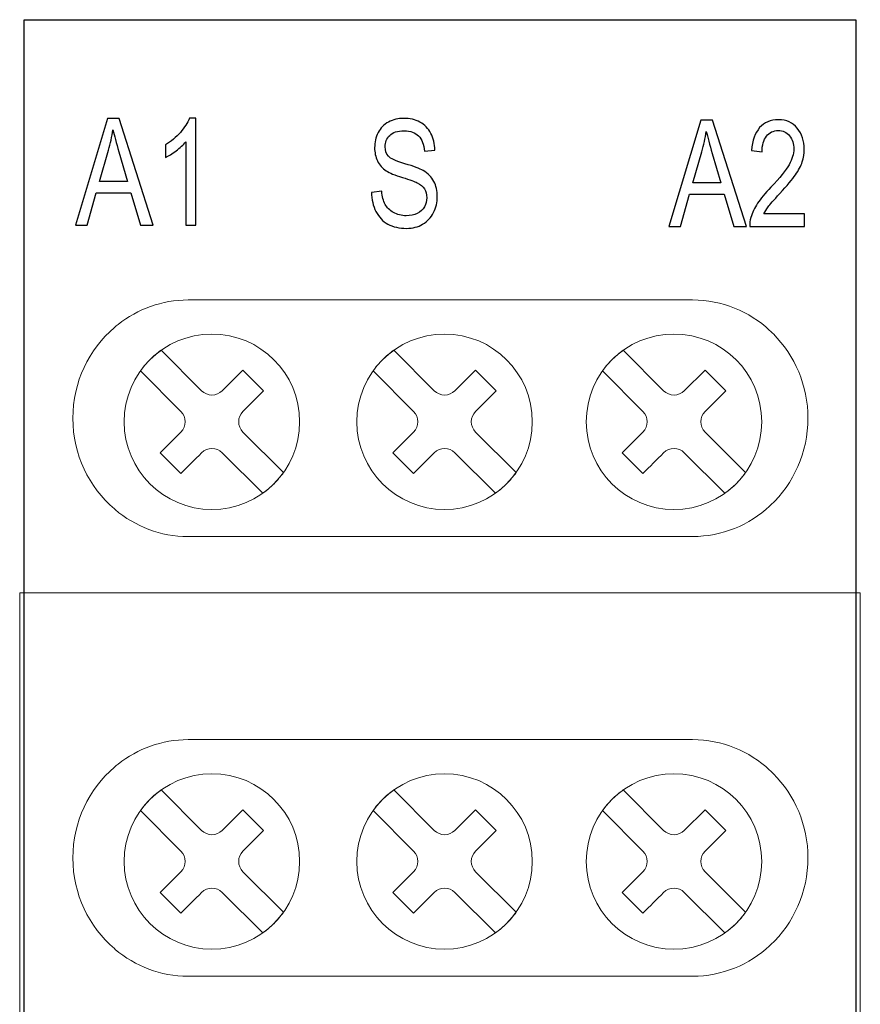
# Model space of a CAD drawing. Header units: millimetres. Extents: x 5 to 192, y 6 to 95.
# Tile 58 of 59: x 103 to 121, y 73 to 94. Entities that reach past the tile are written whole.
import ezdxf

# ---------------------------------------------------------------- set-up
doc = ezdxf.new("R2010")
doc.units = ezdxf.units.MM
doc.header["$MEASUREMENT"] = 0
doc.layers.add('Vrstva 1', color=7, linetype='Continuous')

msp = doc.modelspace()

# ---------------------------------------------------------------- linework, layer by layer
at = {"layer": 'Vrstva 1', "color": 250, "lineweight": 13}
msp.add_lwpolyline([(102.827, 18.429), (120.781, 18.429), (120.781, 81.927), (102.827, 81.927), (102.827, 18.429)], close=True, dxfattribs=at)
at = {"layer": 'Vrstva 1', "color": 250, "lineweight": 25}
msp.add_open_spline([(120.683, 6.157), (120.683, 6.157), (120.683, 94.175), (120.683, 94.175), (120.683, 94.175), (120.683, 94.175), (102.922, 94.175), (102.922, 94.175), (102.922, 94.175), (102.922, 94.175), (102.922, 6.157), (102.922, 6.157), (102.922, 6.157), (102.922, 6.157), (120.683, 6.157), (120.683, 6.157)], degree=3, knots=[0, 0, 0, 0, 0.25, 0.25, 0.25, 0.25, 0.5, 0.5, 0.5, 0.5, 0.75, 0.75, 0.75, 0.75, 1, 1, 1, 1], dxfattribs=at)
at = {"layer": 'Vrstva 1', "color": 250}
for points, knots in [([(104.02, 89.788), (104.02, 89.788), (104.7, 92.061), (104.7, 92.061), (104.7, 92.061), (104.7, 92.061), (104.952, 92.061), (104.952, 92.061), (104.952, 92.061), (104.952, 92.061), (105.675, 89.788), (105.675, 89.788), (105.675, 89.788), (105.675, 89.788), (105.408, 89.788), (105.408, 89.788), (105.408, 89.788), (105.408, 89.788), (105.202, 90.476), (105.202, 90.476), (105.202, 90.476), (105.202, 90.476), (104.463, 90.476), (104.463, 90.476), (104.463, 90.476), (104.463, 90.476), (104.269, 89.788), (104.269, 89.788), (104.269, 89.788), (104.269, 89.788), (104.02, 89.788), (104.02, 89.788)], [0, 0, 0, 0, 0.125, 0.125, 0.125, 0.125, 0.25, 0.25, 0.25, 0.25, 0.375, 0.375, 0.375, 0.375, 0.5, 0.5, 0.5, 0.5, 0.625, 0.625, 0.625, 0.625, 0.75, 0.75, 0.75, 0.75, 0.875, 0.875, 0.875, 0.875, 1, 1, 1, 1]), ([(106.592, 89.788), (106.592, 89.788), (106.375, 89.788), (106.375, 89.788), (106.375, 89.788), (106.375, 89.788), (106.375, 91.566), (106.375, 91.566), (106.375, 91.566), (106.322, 91.502), (106.254, 91.438), (106.169, 91.374), (106.169, 91.374), (106.084, 91.31), (106.008, 91.262), (105.94, 91.23), (105.94, 91.23), (105.94, 91.23), (105.94, 91.499), (105.94, 91.499), (105.94, 91.499), (106.062, 91.573), (106.168, 91.662), (106.259, 91.766), (106.259, 91.766), (106.35, 91.871), (106.414, 91.972), (106.452, 92.07), (106.452, 92.07), (106.452, 92.07), (106.592, 92.07), (106.592, 92.07), (106.592, 92.07), (106.592, 92.07), (106.592, 89.788), (106.592, 89.788)], [0, 0, 0, 0, 0.111111, 0.111111, 0.111111, 0.111111, 0.222222, 0.222222, 0.222222, 0.222222, 0.333333, 0.333333, 0.333333, 0.333333, 0.444444, 0.444444, 0.444444, 0.444444, 0.555556, 0.555556, 0.555556, 0.555556, 0.666667, 0.666667, 0.666667, 0.666667, 0.777778, 0.777778, 0.777778, 0.777778, 0.888889, 0.888889, 0.888889, 0.888889, 1, 1, 1, 1]), ([(110.34, 90.486), (110.34, 90.486), (110.561, 90.51), (110.561, 90.51), (110.561, 90.51), (110.571, 90.397), (110.595, 90.303), (110.634, 90.23), (110.634, 90.23), (110.672, 90.157), (110.731, 90.099), (110.811, 90.054), (110.811, 90.054), (110.892, 90.009), (110.982, 89.986), (111.083, 89.986), (111.083, 89.986), (111.172, 89.986), (111.251, 90.003), (111.319, 90.037), (111.319, 90.037), (111.387, 90.072), (111.438, 90.118), (111.472, 90.178), (111.472, 90.178), (111.505, 90.237), (111.522, 90.302), (111.522, 90.372), (111.522, 90.372), (111.522, 90.444), (111.506, 90.506), (111.473, 90.559), (111.473, 90.559), (111.441, 90.613), (111.388, 90.657), (111.314, 90.693), (111.314, 90.693), (111.267, 90.717), (111.162, 90.754), (111, 90.804), (111, 90.804), (110.837, 90.854), (110.723, 90.901), (110.658, 90.946), (110.658, 90.946), (110.574, 91.002), (110.511, 91.073), (110.469, 91.158), (110.469, 91.158), (110.428, 91.242), (110.408, 91.336), (110.408, 91.441), (110.408, 91.441), (110.408, 91.555), (110.433, 91.662), (110.483, 91.762), (110.483, 91.762), (110.534, 91.862), (110.608, 91.938), (110.705, 91.989), (110.705, 91.989), (110.803, 92.041), (110.911, 92.067), (111.03, 92.067), (111.03, 92.067), (111.161, 92.067), (111.276, 92.04), (111.377, 91.985), (111.377, 91.985), (111.477, 91.931), (111.554, 91.851), (111.608, 91.746), (111.608, 91.746), (111.661, 91.641), (111.69, 91.521), (111.694, 91.388), (111.694, 91.388), (111.694, 91.388), (111.47, 91.366), (111.47, 91.366), (111.47, 91.366), (111.458, 91.509), (111.417, 91.618), (111.347, 91.691), (111.347, 91.691), (111.278, 91.765), (111.175, 91.802), (111.039, 91.802), (111.039, 91.802), (110.898, 91.802), (110.795, 91.768), (110.73, 91.702), (110.73, 91.702), (110.665, 91.635), (110.633, 91.554), (110.633, 91.461), (110.633, 91.461), (110.633, 91.379), (110.656, 91.312), (110.702, 91.259), (110.702, 91.259), (110.747, 91.206), (110.864, 91.152), (111.054, 91.097), (111.054, 91.097), (111.245, 91.042), (111.375, 90.994), (111.446, 90.952), (111.446, 90.952), (111.549, 90.891), (111.625, 90.814), (111.674, 90.72), (111.674, 90.72), (111.723, 90.627), (111.747, 90.519), (111.747, 90.397), (111.747, 90.397), (111.747, 90.276), (111.72, 90.162), (111.667, 90.055), (111.667, 90.055), (111.613, 89.948), (111.535, 89.865), (111.434, 89.806), (111.434, 89.806), (111.333, 89.746), (111.22, 89.717), (111.094, 89.717), (111.094, 89.717), (110.934, 89.717), (110.799, 89.746), (110.692, 89.807), (110.692, 89.807), (110.583, 89.866), (110.499, 89.956), (110.437, 90.077), (110.437, 90.077), (110.376, 90.197), (110.343, 90.334), (110.34, 90.486)], [0, 0, 0, 0, 0.028571, 0.028571, 0.028571, 0.028571, 0.057143, 0.057143, 0.057143, 0.057143, 0.085714, 0.085714, 0.085714, 0.085714, 0.114286, 0.114286, 0.114286, 0.114286, 0.142857, 0.142857, 0.142857, 0.142857, 0.171429, 0.171429, 0.171429, 0.171429, 0.2, 0.2, 0.2, 0.2, 0.228571, 0.228571, 0.228571, 0.228571, 0.257143, 0.257143, 0.257143, 0.257143, 0.285714, 0.285714, 0.285714, 0.285714, 0.314286, 0.314286, 0.314286, 0.314286, 0.342857, 0.342857, 0.342857, 0.342857, 0.371429, 0.371429, 0.371429, 0.371429, 0.4, 0.4, 0.4, 0.4, 0.428571, 0.428571, 0.428571, 0.428571, 0.457143, 0.457143, 0.457143, 0.457143, 0.485714, 0.485714, 0.485714, 0.485714, 0.514286, 0.514286, 0.514286, 0.514286, 0.542857, 0.542857, 0.542857, 0.542857, 0.571429, 0.571429, 0.571429, 0.571429, 0.6, 0.6, 0.6, 0.6, 0.628571, 0.628571, 0.628571, 0.628571, 0.657143, 0.657143, 0.657143, 0.657143, 0.685714, 0.685714, 0.685714, 0.685714, 0.714286, 0.714286, 0.714286, 0.714286, 0.742857, 0.742857, 0.742857, 0.742857, 0.771429, 0.771429, 0.771429, 0.771429, 0.8, 0.8, 0.8, 0.8, 0.828571, 0.828571, 0.828571, 0.828571, 0.857143, 0.857143, 0.857143, 0.857143, 0.885714, 0.885714, 0.885714, 0.885714, 0.914286, 0.914286, 0.914286, 0.914286, 0.942857, 0.942857, 0.942857, 0.942857, 0.971429, 0.971429, 0.971429, 0.971429, 1, 1, 1, 1]), ([(116.693, 89.755), (116.693, 89.755), (117.372, 92.028), (117.372, 92.028), (117.372, 92.028), (117.372, 92.028), (117.624, 92.028), (117.624, 92.028), (117.624, 92.028), (117.624, 92.028), (118.348, 89.755), (118.348, 89.755), (118.348, 89.755), (118.348, 89.755), (118.081, 89.755), (118.081, 89.755), (118.081, 89.755), (118.081, 89.755), (117.875, 90.444), (117.875, 90.444), (117.875, 90.444), (117.875, 90.444), (117.135, 90.444), (117.135, 90.444), (117.135, 90.444), (117.135, 90.444), (116.941, 89.755), (116.941, 89.755), (116.941, 89.755), (116.941, 89.755), (116.693, 89.755), (116.693, 89.755)], [0, 0, 0, 0, 0.125, 0.125, 0.125, 0.125, 0.25, 0.25, 0.25, 0.25, 0.375, 0.375, 0.375, 0.375, 0.5, 0.5, 0.5, 0.5, 0.625, 0.625, 0.625, 0.625, 0.75, 0.75, 0.75, 0.75, 0.875, 0.875, 0.875, 0.875, 1, 1, 1, 1]), ([(119.587, 90.024), (119.587, 90.024), (119.587, 89.755), (119.587, 89.755), (119.587, 89.755), (119.587, 89.755), (118.419, 89.755), (118.419, 89.755), (118.419, 89.755), (118.417, 89.822), (118.425, 89.887), (118.444, 89.949), (118.444, 89.949), (118.474, 90.052), (118.521, 90.152), (118.587, 90.252), (118.587, 90.252), (118.653, 90.351), (118.747, 90.465), (118.871, 90.596), (118.871, 90.596), (119.063, 90.798), (119.193, 90.959), (119.261, 91.077), (119.261, 91.077), (119.328, 91.195), (119.362, 91.307), (119.362, 91.413), (119.362, 91.413), (119.362, 91.523), (119.331, 91.616), (119.27, 91.693), (119.27, 91.693), (119.208, 91.768), (119.128, 91.806), (119.029, 91.806), (119.029, 91.806), (118.924, 91.806), (118.841, 91.766), (118.778, 91.685), (118.778, 91.685), (118.715, 91.605), (118.683, 91.493), (118.683, 91.351), (118.683, 91.351), (118.683, 91.351), (118.46, 91.38), (118.46, 91.38), (118.46, 91.38), (118.475, 91.594), (118.532, 91.757), (118.632, 91.869), (118.632, 91.869), (118.732, 91.981), (118.866, 92.038), (119.034, 92.038), (119.034, 92.038), (119.203, 92.038), (119.338, 91.977), (119.436, 91.856), (119.436, 91.856), (119.536, 91.735), (119.585, 91.585), (119.585, 91.406), (119.585, 91.406), (119.585, 91.315), (119.571, 91.226), (119.541, 91.138), (119.541, 91.138), (119.513, 91.05), (119.464, 90.958), (119.397, 90.861), (119.397, 90.861), (119.33, 90.763), (119.219, 90.63), (119.063, 90.461), (119.063, 90.461), (118.933, 90.32), (118.849, 90.225), (118.812, 90.174), (118.812, 90.174), (118.775, 90.125), (118.744, 90.074), (118.72, 90.024), (118.72, 90.024), (118.72, 90.024), (119.587, 90.024), (119.587, 90.024)], [0, 0, 0, 0, 0.045455, 0.045455, 0.045455, 0.045455, 0.090909, 0.090909, 0.090909, 0.090909, 0.136364, 0.136364, 0.136364, 0.136364, 0.181818, 0.181818, 0.181818, 0.181818, 0.227273, 0.227273, 0.227273, 0.227273, 0.272727, 0.272727, 0.272727, 0.272727, 0.318182, 0.318182, 0.318182, 0.318182, 0.363636, 0.363636, 0.363636, 0.363636, 0.409091, 0.409091, 0.409091, 0.409091, 0.454545, 0.454545, 0.454545, 0.454545, 0.5, 0.5, 0.5, 0.5, 0.545455, 0.545455, 0.545455, 0.545455, 0.590909, 0.590909, 0.590909, 0.590909, 0.636364, 0.636364, 0.636364, 0.636364, 0.681818, 0.681818, 0.681818, 0.681818, 0.727273, 0.727273, 0.727273, 0.727273, 0.772727, 0.772727, 0.772727, 0.772727, 0.818182, 0.818182, 0.818182, 0.818182, 0.863636, 0.863636, 0.863636, 0.863636, 0.909091, 0.909091, 0.909091, 0.909091, 0.954545, 0.954545, 0.954545, 0.954545, 1, 1, 1, 1]), ([(104.53, 90.721), (104.53, 90.721), (105.13, 90.721), (105.13, 90.721), (105.13, 90.721), (105.13, 90.721), (104.945, 91.351), (104.945, 91.351), (104.945, 91.351), (104.889, 91.542), (104.847, 91.699), (104.82, 91.822), (104.82, 91.822), (104.798, 91.676), (104.766, 91.532), (104.725, 91.388), (104.725, 91.388), (104.725, 91.388), (104.53, 90.721), (104.53, 90.721)], [0, 0, 0, 0, 0.2, 0.2, 0.2, 0.2, 0.4, 0.4, 0.4, 0.4, 0.6, 0.6, 0.6, 0.6, 0.8, 0.8, 0.8, 0.8, 1, 1, 1, 1]), ([(117.203, 90.689), (117.203, 90.689), (117.803, 90.689), (117.803, 90.689), (117.803, 90.689), (117.803, 90.689), (117.618, 91.318), (117.618, 91.318), (117.618, 91.318), (117.562, 91.509), (117.52, 91.666), (117.492, 91.789), (117.492, 91.789), (117.47, 91.643), (117.438, 91.499), (117.397, 91.355), (117.397, 91.355), (117.397, 91.355), (117.203, 90.689), (117.203, 90.689)], [0, 0, 0, 0, 0.2, 0.2, 0.2, 0.2, 0.4, 0.4, 0.4, 0.4, 0.6, 0.6, 0.6, 0.6, 0.8, 0.8, 0.8, 0.8, 1, 1, 1, 1])]:
    msp.add_open_spline(points, degree=3, knots=knots, dxfattribs=at)
at = {"layer": 'Vrstva 1', "color": 250, "lineweight": 18}
for points in [[(104.849, 83.722), (104.308, 84.186), (103.962, 84.883), (103.962, 85.659), (103.962, 85.659), (103.962, 86.435), (104.308, 87.133), (104.849, 87.597), (104.849, 87.597), (104.876, 87.621), (104.904, 87.643), (104.932, 87.665), (104.932, 87.665), (105.347, 87.992), (105.865, 88.186), (106.425, 88.186), (106.425, 88.186), (106.425, 88.186), (117.201, 88.186), (117.201, 88.186), (117.201, 88.186), (117.832, 88.186), (118.409, 87.94), (118.845, 87.537), (118.845, 87.537), (118.872, 87.512), (118.899, 87.486), (118.925, 87.46), (118.925, 87.46), (119.381, 87.001), (119.664, 86.363), (119.664, 85.659), (119.664, 85.659), (119.664, 84.926), (119.355, 84.263), (118.865, 83.8), (118.865, 83.8), (118.865, 83.8), (118.845, 83.782), (118.845, 83.782), (118.845, 83.782), (118.409, 83.378), (117.832, 83.132), (117.201, 83.132), (117.201, 83.132), (117.201, 83.132), (106.425, 83.132), (106.425, 83.132), (106.425, 83.132), (105.835, 83.132), (105.292, 83.348), (104.866, 83.706), (104.866, 83.706), (104.866, 83.706), (104.849, 83.722), (104.849, 83.722)], [(104.849, 74.327), (104.308, 74.792), (103.962, 75.489), (103.962, 76.265), (103.962, 76.265), (103.962, 77.04), (104.308, 77.738), (104.849, 78.202), (104.849, 78.202), (104.876, 78.226), (104.904, 78.248), (104.932, 78.27), (104.932, 78.27), (105.347, 78.597), (105.865, 78.792), (106.425, 78.792), (106.425, 78.792), (106.425, 78.792), (117.201, 78.792), (117.201, 78.792), (117.201, 78.792), (117.832, 78.792), (118.409, 78.545), (118.845, 78.142), (118.845, 78.142), (118.872, 78.117), (118.899, 78.092), (118.925, 78.065), (118.925, 78.065), (119.381, 77.606), (119.664, 76.968), (119.664, 76.265), (119.664, 76.265), (119.664, 75.531), (119.355, 74.868), (118.865, 74.405), (118.865, 74.405), (118.865, 74.405), (118.845, 74.387), (118.845, 74.387), (118.845, 74.387), (118.409, 73.984), (117.832, 73.737), (117.201, 73.737), (117.201, 73.737), (117.201, 73.737), (106.425, 73.737), (106.425, 73.737), (106.425, 73.737), (105.835, 73.737), (105.292, 73.953), (104.866, 74.311), (104.866, 74.311), (104.866, 74.311), (104.849, 74.327), (104.849, 74.327)]]:
    msp.add_open_spline(points, degree=3, knots=[0, 0, 0, 0, 0.071429, 0.071429, 0.071429, 0.071429, 0.142857, 0.142857, 0.142857, 0.142857, 0.214286, 0.214286, 0.214286, 0.214286, 0.285714, 0.285714, 0.285714, 0.285714, 0.357143, 0.357143, 0.357143, 0.357143, 0.428571, 0.428571, 0.428571, 0.428571, 0.5, 0.5, 0.5, 0.5, 0.571429, 0.571429, 0.571429, 0.571429, 0.642857, 0.642857, 0.642857, 0.642857, 0.714286, 0.714286, 0.714286, 0.714286, 0.785714, 0.785714, 0.785714, 0.785714, 0.857143, 0.857143, 0.857143, 0.857143, 0.928571, 0.928571, 0.928571, 0.928571, 1, 1, 1, 1], dxfattribs=at)
at = {"layer": 'Vrstva 1', "color": 250, "lineweight": 5}
for points, knots in [([(106.933, 87.458), (107.968, 87.458), (108.807, 86.619), (108.807, 85.584), (108.807, 85.584), (108.807, 84.549), (107.968, 83.71), (106.933, 83.71), (106.933, 83.71), (105.898, 83.71), (105.059, 84.549), (105.059, 85.584), (105.059, 85.584), (105.059, 86.619), (105.898, 87.458), (106.933, 87.458)], [0, 0, 0, 0, 0.25, 0.25, 0.25, 0.25, 0.5, 0.5, 0.5, 0.5, 0.75, 0.75, 0.75, 0.75, 1, 1, 1, 1]), ([(111.902, 87.458), (112.937, 87.458), (113.776, 86.619), (113.776, 85.584), (113.776, 85.584), (113.776, 84.549), (112.937, 83.71), (111.902, 83.71), (111.902, 83.71), (110.867, 83.71), (110.027, 84.549), (110.027, 85.584), (110.027, 85.584), (110.027, 86.619), (110.867, 87.458), (111.902, 87.458)], [0, 0, 0, 0, 0.25, 0.25, 0.25, 0.25, 0.5, 0.5, 0.5, 0.5, 0.75, 0.75, 0.75, 0.75, 1, 1, 1, 1]), ([(116.802, 87.458), (117.838, 87.458), (118.677, 86.619), (118.677, 85.584), (118.677, 85.584), (118.677, 84.549), (117.837, 83.71), (116.802, 83.71), (116.802, 83.71), (115.767, 83.71), (114.928, 84.549), (114.928, 85.584), (114.928, 85.584), (114.928, 86.619), (115.767, 87.458), (116.802, 87.458)], [0, 0, 0, 0, 0.25, 0.25, 0.25, 0.25, 0.5, 0.5, 0.5, 0.5, 0.75, 0.75, 0.75, 0.75, 1, 1, 1, 1]), ([(106.713, 84.921), (106.565, 84.774), (106.418, 84.627), (106.27, 84.479), (106.27, 84.479), (106.27, 84.479), (105.828, 84.921), (105.828, 84.921), (105.828, 84.921), (105.828, 84.921), (106.27, 85.363), (106.27, 85.363), (106.27, 85.363), (106.392, 85.485), (106.392, 85.683), (106.27, 85.805), (106.27, 85.805), (106.27, 85.805), (105.405, 86.67), (105.405, 86.67), (105.405, 86.67), (105.465, 86.754), (105.532, 86.835), (105.608, 86.909), (105.608, 86.909), (105.683, 86.985), (105.763, 87.052), (105.847, 87.112), (105.847, 87.112), (105.847, 87.112), (106.713, 86.247), (106.713, 86.247), (106.713, 86.247), (106.834, 86.125), (107.032, 86.125), (107.154, 86.247), (107.154, 86.247), (107.154, 86.247), (107.596, 86.689), (107.596, 86.689), (107.596, 86.689), (107.596, 86.689), (108.038, 86.247), (108.038, 86.247), (108.038, 86.247), (108.038, 86.247), (107.596, 85.805), (107.596, 85.805), (107.596, 85.805), (107.474, 85.683), (107.474, 85.485), (107.596, 85.363), (107.596, 85.363), (107.596, 85.363), (108.461, 84.498), (108.461, 84.498), (108.461, 84.498), (108.401, 84.415), (108.333, 84.334), (108.259, 84.259), (108.259, 84.259), (108.183, 84.183), (108.103, 84.116), (108.019, 84.056), (108.019, 84.056), (108.019, 84.056), (107.154, 84.921), (107.154, 84.921), (107.154, 84.921), (107.032, 85.043), (106.834, 85.043), (106.712, 84.921)], [0, 0, 0, 0, 0.055556, 0.055556, 0.055556, 0.055556, 0.111111, 0.111111, 0.111111, 0.111111, 0.166667, 0.166667, 0.166667, 0.166667, 0.222222, 0.222222, 0.222222, 0.222222, 0.277778, 0.277778, 0.277778, 0.277778, 0.333333, 0.333333, 0.333333, 0.333333, 0.388889, 0.388889, 0.388889, 0.388889, 0.444444, 0.444444, 0.444444, 0.444444, 0.5, 0.5, 0.5, 0.5, 0.555556, 0.555556, 0.555556, 0.555556, 0.611111, 0.611111, 0.611111, 0.611111, 0.666667, 0.666667, 0.666667, 0.666667, 0.722222, 0.722222, 0.722222, 0.722222, 0.777778, 0.777778, 0.777778, 0.777778, 0.833333, 0.833333, 0.833333, 0.833333, 0.888889, 0.888889, 0.888889, 0.888889, 0.944444, 0.944444, 0.944444, 0.944444, 1, 1, 1, 1]), ([(111.681, 84.921), (111.534, 84.774), (111.387, 84.627), (111.239, 84.479), (111.239, 84.479), (111.239, 84.479), (110.797, 84.921), (110.797, 84.921), (110.797, 84.921), (110.797, 84.921), (111.24, 85.363), (111.24, 85.363), (111.24, 85.363), (111.361, 85.485), (111.36, 85.683), (111.239, 85.805), (111.239, 85.805), (111.239, 85.805), (110.374, 86.67), (110.374, 86.67), (110.374, 86.67), (110.433, 86.754), (110.501, 86.835), (110.576, 86.909), (110.576, 86.909), (110.652, 86.985), (110.732, 87.052), (110.816, 87.112), (110.816, 87.112), (110.816, 87.112), (111.681, 86.247), (111.681, 86.247), (111.681, 86.247), (111.803, 86.125), (112.001, 86.125), (112.123, 86.247), (112.123, 86.247), (112.123, 86.247), (112.565, 86.689), (112.565, 86.689), (112.565, 86.689), (112.565, 86.689), (113.006, 86.247), (113.006, 86.247), (113.006, 86.247), (113.006, 86.247), (112.565, 85.805), (112.565, 85.805), (112.565, 85.805), (112.443, 85.683), (112.443, 85.485), (112.565, 85.363), (112.565, 85.363), (112.565, 85.363), (113.43, 84.498), (113.43, 84.498), (113.43, 84.498), (113.37, 84.415), (113.303, 84.334), (113.227, 84.259), (113.227, 84.259), (113.152, 84.183), (113.071, 84.116), (112.988, 84.056), (112.988, 84.056), (112.988, 84.056), (112.123, 84.921), (112.123, 84.921), (112.123, 84.921), (112.002, 85.043), (111.803, 85.043), (111.681, 84.921)], [0, 0, 0, 0, 0.055556, 0.055556, 0.055556, 0.055556, 0.111111, 0.111111, 0.111111, 0.111111, 0.166667, 0.166667, 0.166667, 0.166667, 0.222222, 0.222222, 0.222222, 0.222222, 0.277778, 0.277778, 0.277778, 0.277778, 0.333333, 0.333333, 0.333333, 0.333333, 0.388889, 0.388889, 0.388889, 0.388889, 0.444444, 0.444444, 0.444444, 0.444444, 0.5, 0.5, 0.5, 0.5, 0.555556, 0.555556, 0.555556, 0.555556, 0.611111, 0.611111, 0.611111, 0.611111, 0.666667, 0.666667, 0.666667, 0.666667, 0.722222, 0.722222, 0.722222, 0.722222, 0.777778, 0.777778, 0.777778, 0.777778, 0.833333, 0.833333, 0.833333, 0.833333, 0.888889, 0.888889, 0.888889, 0.888889, 0.944444, 0.944444, 0.944444, 0.944444, 1, 1, 1, 1]), ([(116.581, 84.921), (116.435, 84.774), (116.287, 84.627), (116.14, 84.479), (116.14, 84.479), (116.14, 84.479), (115.698, 84.921), (115.698, 84.921), (115.698, 84.921), (115.698, 84.921), (116.14, 85.363), (116.14, 85.363), (116.14, 85.363), (116.261, 85.485), (116.261, 85.683), (116.14, 85.805), (116.14, 85.805), (116.14, 85.805), (115.275, 86.67), (115.275, 86.67), (115.275, 86.67), (115.334, 86.754), (115.402, 86.835), (115.477, 86.909), (115.477, 86.909), (115.552, 86.985), (115.633, 87.052), (115.717, 87.112), (115.717, 87.112), (115.717, 87.112), (116.581, 86.247), (116.581, 86.247), (116.581, 86.247), (116.703, 86.125), (116.902, 86.125), (117.023, 86.247), (117.023, 86.247), (117.023, 86.247), (117.465, 86.689), (117.465, 86.689), (117.465, 86.689), (117.465, 86.689), (117.907, 86.247), (117.907, 86.247), (117.907, 86.247), (117.907, 86.247), (117.465, 85.805), (117.465, 85.805), (117.465, 85.805), (117.343, 85.683), (117.343, 85.485), (117.465, 85.363), (117.465, 85.363), (117.465, 85.363), (118.33, 84.498), (118.33, 84.498), (118.33, 84.498), (118.27, 84.415), (118.203, 84.334), (118.128, 84.259), (118.128, 84.259), (118.052, 84.183), (117.973, 84.116), (117.888, 84.056), (117.888, 84.056), (117.888, 84.056), (117.023, 84.921), (117.023, 84.921), (117.023, 84.921), (116.902, 85.043), (116.703, 85.043), (116.581, 84.921)], [0, 0, 0, 0, 0.055556, 0.055556, 0.055556, 0.055556, 0.111111, 0.111111, 0.111111, 0.111111, 0.166667, 0.166667, 0.166667, 0.166667, 0.222222, 0.222222, 0.222222, 0.222222, 0.277778, 0.277778, 0.277778, 0.277778, 0.333333, 0.333333, 0.333333, 0.333333, 0.388889, 0.388889, 0.388889, 0.388889, 0.444444, 0.444444, 0.444444, 0.444444, 0.5, 0.5, 0.5, 0.5, 0.555556, 0.555556, 0.555556, 0.555556, 0.611111, 0.611111, 0.611111, 0.611111, 0.666667, 0.666667, 0.666667, 0.666667, 0.722222, 0.722222, 0.722222, 0.722222, 0.777778, 0.777778, 0.777778, 0.777778, 0.833333, 0.833333, 0.833333, 0.833333, 0.888889, 0.888889, 0.888889, 0.888889, 0.944444, 0.944444, 0.944444, 0.944444, 1, 1, 1, 1]), ([(106.933, 78.063), (107.968, 78.063), (108.807, 77.224), (108.807, 76.189), (108.807, 76.189), (108.807, 75.154), (107.968, 74.315), (106.933, 74.315), (106.933, 74.315), (105.898, 74.315), (105.059, 75.154), (105.059, 76.189), (105.059, 76.189), (105.059, 77.224), (105.898, 78.063), (106.933, 78.063)], [0, 0, 0, 0, 0.25, 0.25, 0.25, 0.25, 0.5, 0.5, 0.5, 0.5, 0.75, 0.75, 0.75, 0.75, 1, 1, 1, 1]), ([(111.902, 78.063), (112.937, 78.063), (113.776, 77.224), (113.776, 76.189), (113.776, 76.189), (113.776, 75.154), (112.937, 74.315), (111.902, 74.315), (111.902, 74.315), (110.867, 74.315), (110.027, 75.154), (110.027, 76.189), (110.027, 76.189), (110.027, 77.224), (110.867, 78.063), (111.902, 78.063)], [0, 0, 0, 0, 0.25, 0.25, 0.25, 0.25, 0.5, 0.5, 0.5, 0.5, 0.75, 0.75, 0.75, 0.75, 1, 1, 1, 1]), ([(116.802, 78.063), (117.838, 78.063), (118.677, 77.224), (118.677, 76.189), (118.677, 76.189), (118.677, 75.154), (117.837, 74.315), (116.802, 74.315), (116.802, 74.315), (115.767, 74.315), (114.928, 75.154), (114.928, 76.189), (114.928, 76.189), (114.928, 77.224), (115.767, 78.063), (116.802, 78.063)], [0, 0, 0, 0, 0.25, 0.25, 0.25, 0.25, 0.5, 0.5, 0.5, 0.5, 0.75, 0.75, 0.75, 0.75, 1, 1, 1, 1]), ([(106.713, 75.527), (106.565, 75.38), (106.418, 75.232), (106.27, 75.085), (106.27, 75.085), (106.27, 75.085), (105.828, 75.527), (105.828, 75.527), (105.828, 75.527), (105.828, 75.527), (106.27, 75.969), (106.27, 75.969), (106.27, 75.969), (106.392, 76.09), (106.392, 76.289), (106.27, 76.41), (106.27, 76.41), (106.27, 76.41), (105.405, 77.275), (105.405, 77.275), (105.405, 77.275), (105.465, 77.359), (105.532, 77.44), (105.608, 77.515), (105.608, 77.515), (105.683, 77.59), (105.763, 77.657), (105.847, 77.717), (105.847, 77.717), (105.847, 77.717), (106.713, 76.852), (106.713, 76.852), (106.713, 76.852), (106.834, 76.73), (107.032, 76.73), (107.154, 76.852), (107.154, 76.852), (107.154, 76.852), (107.596, 77.294), (107.596, 77.294), (107.596, 77.294), (107.596, 77.294), (108.038, 76.852), (108.038, 76.852), (108.038, 76.852), (108.038, 76.852), (107.596, 76.41), (107.596, 76.41), (107.596, 76.41), (107.474, 76.289), (107.474, 76.09), (107.596, 75.969), (107.596, 75.969), (107.596, 75.969), (108.461, 75.104), (108.461, 75.104), (108.461, 75.104), (108.401, 75.02), (108.333, 74.939), (108.259, 74.864), (108.259, 74.864), (108.183, 74.788), (108.103, 74.722), (108.019, 74.662), (108.019, 74.662), (108.019, 74.662), (107.154, 75.527), (107.154, 75.527), (107.154, 75.527), (107.032, 75.648), (106.834, 75.648), (106.712, 75.527)], [0, 0, 0, 0, 0.055556, 0.055556, 0.055556, 0.055556, 0.111111, 0.111111, 0.111111, 0.111111, 0.166667, 0.166667, 0.166667, 0.166667, 0.222222, 0.222222, 0.222222, 0.222222, 0.277778, 0.277778, 0.277778, 0.277778, 0.333333, 0.333333, 0.333333, 0.333333, 0.388889, 0.388889, 0.388889, 0.388889, 0.444444, 0.444444, 0.444444, 0.444444, 0.5, 0.5, 0.5, 0.5, 0.555556, 0.555556, 0.555556, 0.555556, 0.611111, 0.611111, 0.611111, 0.611111, 0.666667, 0.666667, 0.666667, 0.666667, 0.722222, 0.722222, 0.722222, 0.722222, 0.777778, 0.777778, 0.777778, 0.777778, 0.833333, 0.833333, 0.833333, 0.833333, 0.888889, 0.888889, 0.888889, 0.888889, 0.944444, 0.944444, 0.944444, 0.944444, 1, 1, 1, 1]), ([(111.681, 75.527), (111.534, 75.38), (111.387, 75.232), (111.239, 75.085), (111.239, 75.085), (111.239, 75.085), (110.797, 75.527), (110.797, 75.527), (110.797, 75.527), (110.797, 75.527), (111.24, 75.969), (111.24, 75.969), (111.24, 75.969), (111.361, 76.09), (111.36, 76.289), (111.239, 76.41), (111.239, 76.41), (111.239, 76.41), (110.374, 77.275), (110.374, 77.275), (110.374, 77.275), (110.433, 77.359), (110.501, 77.44), (110.576, 77.515), (110.576, 77.515), (110.652, 77.59), (110.732, 77.657), (110.816, 77.717), (110.816, 77.717), (110.816, 77.717), (111.681, 76.852), (111.681, 76.852), (111.681, 76.852), (111.803, 76.73), (112.001, 76.73), (112.123, 76.852), (112.123, 76.852), (112.123, 76.852), (112.565, 77.294), (112.565, 77.294), (112.565, 77.294), (112.565, 77.294), (113.006, 76.852), (113.006, 76.852), (113.006, 76.852), (113.006, 76.852), (112.565, 76.41), (112.565, 76.41), (112.565, 76.41), (112.443, 76.289), (112.443, 76.09), (112.565, 75.969), (112.565, 75.969), (112.565, 75.969), (113.43, 75.104), (113.43, 75.104), (113.43, 75.104), (113.37, 75.02), (113.303, 74.939), (113.227, 74.864), (113.227, 74.864), (113.152, 74.788), (113.071, 74.722), (112.988, 74.662), (112.988, 74.662), (112.988, 74.662), (112.123, 75.527), (112.123, 75.527), (112.123, 75.527), (112.002, 75.648), (111.803, 75.648), (111.681, 75.527)], [0, 0, 0, 0, 0.055556, 0.055556, 0.055556, 0.055556, 0.111111, 0.111111, 0.111111, 0.111111, 0.166667, 0.166667, 0.166667, 0.166667, 0.222222, 0.222222, 0.222222, 0.222222, 0.277778, 0.277778, 0.277778, 0.277778, 0.333333, 0.333333, 0.333333, 0.333333, 0.388889, 0.388889, 0.388889, 0.388889, 0.444444, 0.444444, 0.444444, 0.444444, 0.5, 0.5, 0.5, 0.5, 0.555556, 0.555556, 0.555556, 0.555556, 0.611111, 0.611111, 0.611111, 0.611111, 0.666667, 0.666667, 0.666667, 0.666667, 0.722222, 0.722222, 0.722222, 0.722222, 0.777778, 0.777778, 0.777778, 0.777778, 0.833333, 0.833333, 0.833333, 0.833333, 0.888889, 0.888889, 0.888889, 0.888889, 0.944444, 0.944444, 0.944444, 0.944444, 1, 1, 1, 1]), ([(116.581, 75.527), (116.435, 75.38), (116.287, 75.232), (116.14, 75.085), (116.14, 75.085), (116.14, 75.085), (115.698, 75.527), (115.698, 75.527), (115.698, 75.527), (115.698, 75.527), (116.14, 75.969), (116.14, 75.969), (116.14, 75.969), (116.261, 76.09), (116.261, 76.289), (116.14, 76.41), (116.14, 76.41), (116.14, 76.41), (115.275, 77.275), (115.275, 77.275), (115.275, 77.275), (115.334, 77.359), (115.402, 77.44), (115.477, 77.515), (115.477, 77.515), (115.552, 77.59), (115.633, 77.657), (115.717, 77.717), (115.717, 77.717), (115.717, 77.717), (116.581, 76.852), (116.581, 76.852), (116.581, 76.852), (116.703, 76.73), (116.902, 76.73), (117.023, 76.852), (117.023, 76.852), (117.023, 76.852), (117.465, 77.294), (117.465, 77.294), (117.465, 77.294), (117.465, 77.294), (117.907, 76.852), (117.907, 76.852), (117.907, 76.852), (117.907, 76.852), (117.465, 76.41), (117.465, 76.41), (117.465, 76.41), (117.343, 76.289), (117.343, 76.09), (117.465, 75.969), (117.465, 75.969), (117.465, 75.969), (118.33, 75.104), (118.33, 75.104), (118.33, 75.104), (118.27, 75.02), (118.203, 74.939), (118.128, 74.864), (118.128, 74.864), (118.052, 74.788), (117.973, 74.722), (117.888, 74.662), (117.888, 74.662), (117.888, 74.662), (117.023, 75.527), (117.023, 75.527), (117.023, 75.527), (116.902, 75.648), (116.703, 75.648), (116.581, 75.527)], [0, 0, 0, 0, 0.055556, 0.055556, 0.055556, 0.055556, 0.111111, 0.111111, 0.111111, 0.111111, 0.166667, 0.166667, 0.166667, 0.166667, 0.222222, 0.222222, 0.222222, 0.222222, 0.277778, 0.277778, 0.277778, 0.277778, 0.333333, 0.333333, 0.333333, 0.333333, 0.388889, 0.388889, 0.388889, 0.388889, 0.444444, 0.444444, 0.444444, 0.444444, 0.5, 0.5, 0.5, 0.5, 0.555556, 0.555556, 0.555556, 0.555556, 0.611111, 0.611111, 0.611111, 0.611111, 0.666667, 0.666667, 0.666667, 0.666667, 0.722222, 0.722222, 0.722222, 0.722222, 0.777778, 0.777778, 0.777778, 0.777778, 0.833333, 0.833333, 0.833333, 0.833333, 0.888889, 0.888889, 0.888889, 0.888889, 0.944444, 0.944444, 0.944444, 0.944444, 1, 1, 1, 1])]:
    msp.add_open_spline(points, degree=3, knots=knots, dxfattribs=at)

doc.saveas('drawing.dxf')
